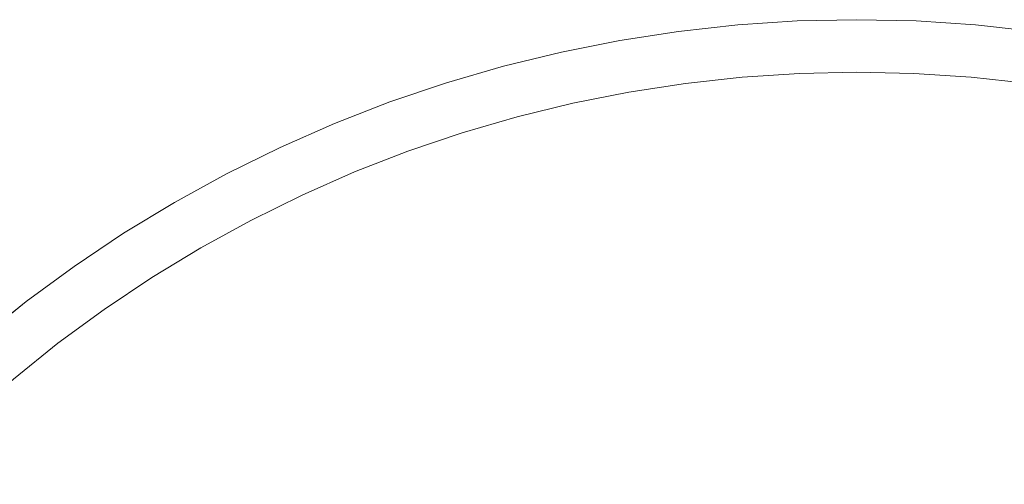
# Model space of a CAD drawing. Header units: millimetres. Extents: x -566 to 589, y -589 to 566.
# Tile 58 of 88: x -48 to 8, y 51 to 78. Entities that reach past the tile are written whole.
import ezdxf

# ---------------------------------------------------------------- set-up
doc = ezdxf.new("R2010")
doc.units = ezdxf.units.MM
doc.header["$LTSCALE"] = 50
doc.layers.add('ENERGY LIGHT RTP', color=7, linetype='Continuous', lineweight=5)

msp = doc.modelspace()

# ---------------------------------------------------------------- linework, layer by layer
at = {"layer": 'ENERGY LIGHT RTP', "color": 7, "linetype": 'Continuous', "lineweight": 5, "transparency": 33554687, "invisible_edges": 10}
for points in [[(-7.147, 77.703, -1400), (-10.53, 77.333, -1400), (-5.831, 41.641, 5800), (-4.01, 41.84, 5800)], [(-10.53, 77.333, -1400), (-7.147, 77.703, -1400), (-6.886, 74.715, -1400.015), (-10.139, 74.358, -1400.015)], [(-3.751, 77.926, -1400), (-7.147, 77.703, -1400), (-4.01, 41.84, 5800), (-2.181, 41.96, 5800)], [(-7.147, 77.703, -1400), (-3.751, 77.926, -1400), (-3.621, 74.929, -1400.015), (-6.886, 74.715, -1400.015)], [(-0.349, 78, -1400), (-3.751, 77.926, -1400), (-2.181, 41.96, 5800), (-0.349, 42, 5800)], [(-3.751, 77.926, -1400), (-0.349, 78, -1400), (-0.349, 75, -1400.015), (-3.621, 74.929, -1400.015)], [(3.053, 77.926, -1400), (-0.349, 78, -1400), (-0.349, 42, 5800), (1.483, 41.96, 5800)], [(-0.349, 78, -1400), (3.053, 77.926, -1400), (2.922, 74.929, -1400.015), (-0.349, 75, -1400.015)], [(6.449, 77.703, -1400), (3.053, 77.926, -1400), (1.483, 41.96, 5800), (3.311, 41.84, 5800)], [(3.053, 77.926, -1400), (6.449, 77.703, -1400), (6.188, 74.715, -1400.015), (2.922, 74.929, -1400.015)], [(9.832, 77.333, -1400), (6.449, 77.703, -1400), (3.311, 41.84, 5800), (5.133, 41.641, 5800)], [(6.449, 77.703, -1400), (9.832, 77.333, -1400), (9.44, 74.358, -1400.015), (6.188, 74.715, -1400.015)], [(-10.53, 77.333, -1400), (-13.894, 76.815, -1400), (-7.642, 41.362, 5800), (-5.831, 41.641, 5800)], [(-13.894, 76.815, -1400), (-10.53, 77.333, -1400), (-10.139, 74.358, -1400.015), (-13.373, 73.861, -1400.015)], [(13.195, 76.815, -1400), (9.832, 77.333, -1400), (5.133, 41.641, 5800), (6.944, 41.362, 5800)], [(-13.894, 76.815, -1400), (-17.231, 76.151, -1400), (-9.44, 41.004, 5800), (-7.642, 41.362, 5800)], [(-17.231, 76.151, -1400), (-13.894, 76.815, -1400), (-13.373, 73.861, -1400.015), (-16.582, 73.222, -1400.015)], [(16.533, 76.151, -1400), (13.195, 76.815, -1400), (6.944, 41.362, 5800), (8.741, 41.004, 5800)], [(-17.231, 76.151, -1400), (-20.537, 75.342, -1400), (-11.219, 40.569, 5800), (-9.44, 41.004, 5800)], [(-20.537, 75.342, -1400), (-17.231, 76.151, -1400), (-16.582, 73.222, -1400.015), (-19.76, 72.444, -1400.015)], [(-20.537, 75.342, -1400), (-23.804, 74.39, -1400), (-12.979, 40.056, 5800), (-11.219, 40.569, 5800)], [(-23.804, 74.39, -1400), (-20.537, 75.342, -1400), (-19.76, 72.444, -1400.015), (-22.902, 71.529, -1400.015)], [(-2.051, 38.978, 5796.985), (-3.749, 38.867, 5796.985), (-6.886, 74.715, -1400.015), (-3.621, 74.929, -1400.015)], [(-0.349, 39.015, 5796.985), (-2.051, 38.978, 5796.985), (-3.621, 74.929, -1400.015), (-0.349, 75, -1400.015)], [(1.353, 38.978, 5796.985), (-0.349, 39.015, 5796.985), (-0.349, 75, -1400.015), (2.922, 74.929, -1400.015)], [(3.051, 38.867, 5796.985), (1.353, 38.978, 5796.985), (2.922, 74.929, -1400.015), (6.188, 74.715, -1400.015)], [(-23.804, 74.39, -1400), (-27.027, 73.296, -1400), (-14.714, 39.467, 5800), (-12.979, 40.056, 5800)], [(-27.027, 73.296, -1400), (-23.804, 74.39, -1400), (-22.902, 71.529, -1400.015), (-26.001, 70.477, -1400.015)], [(-5.442, 38.681, 5796.985), (-7.124, 38.422, 5796.985), (-13.373, 73.861, -1400.015), (-10.139, 74.358, -1400.015)], [(-3.749, 38.867, 5796.985), (-5.442, 38.681, 5796.985), (-10.139, 74.358, -1400.015), (-6.886, 74.715, -1400.015)], [(4.743, 38.681, 5796.985), (3.051, 38.867, 5796.985), (6.188, 74.715, -1400.015), (9.44, 74.358, -1400.015)], [(6.426, 38.422, 5796.985), (4.743, 38.681, 5796.985), (9.44, 74.358, -1400.015), (12.675, 73.861, -1400.015)], [(-7.124, 38.422, 5796.985), (-8.793, 38.09, 5796.985), (-16.582, 73.222, -1400.015), (-13.373, 73.861, -1400.015)], [(8.095, 38.09, 5796.985), (6.426, 38.422, 5796.985), (12.675, 73.861, -1400.015), (15.884, 73.222, -1400.015)], [(-27.027, 73.296, -1400), (-30.198, 72.063, -1400), (-16.422, 38.803, 5800), (-14.714, 39.467, 5800)], [(-30.198, 72.063, -1400), (-27.027, 73.296, -1400), (-26.001, 70.477, -1400.015), (-29.05, 69.291, -1400.015)], [(-8.793, 38.09, 5796.985), (-10.447, 37.686, 5796.985), (-19.76, 72.444, -1400.015), (-16.582, 73.222, -1400.015)], [(-30.198, 72.063, -1400), (-33.313, 70.692, -1400), (-18.099, 38.065, 5800), (-16.422, 38.803, 5800)], [(-33.313, 70.692, -1400), (-30.198, 72.063, -1400), (-29.05, 69.291, -1400.015), (-32.045, 67.973, -1400.015)], [(-10.447, 37.686, 5796.985), (-12.081, 37.209, 5796.985), (-22.902, 71.529, -1400.015), (-19.76, 72.444, -1400.015)], [(-12.081, 37.209, 5796.985), (-13.693, 36.662, 5796.985), (-26.001, 70.477, -1400.015), (-22.902, 71.529, -1400.015)], [(-33.313, 70.692, -1400), (-36.365, 69.187, -1400), (-19.743, 37.254, 5800), (-18.099, 38.065, 5800)], [(-36.365, 69.187, -1400), (-33.313, 70.692, -1400), (-32.045, 67.973, -1400.015), (-34.98, 66.526, -1400.015)], [(-13.693, 36.662, 5796.985), (-15.279, 36.045, 5796.985), (-29.05, 69.291, -1400.015), (-26.001, 70.477, -1400.015)], [(-15.279, 36.045, 5796.985), (-16.838, 35.36, 5796.985), (-32.045, 67.973, -1400.015), (-29.05, 69.291, -1400.015)], [(-36.365, 69.187, -1400), (-39.349, 67.55, -1400), (-21.349, 36.373, 5800), (-19.743, 37.254, 5800)], [(-39.349, 67.55, -1400), (-36.365, 69.187, -1400), (-34.98, 66.526, -1400.015), (-37.849, 64.952, -1400.015)], [(-39.349, 67.55, -1400), (-42.258, 65.785, -1400), (-22.916, 35.422, 5800), (-21.349, 36.373, 5800)], [(-42.258, 65.785, -1400), (-39.349, 67.55, -1400), (-37.849, 64.952, -1400.015), (-40.647, 63.254, -1400.015)], [(-16.838, 35.36, 5796.985), (-18.364, 34.607, 5796.985), (-34.98, 66.526, -1400.015), (-32.045, 67.973, -1400.015)], [(-18.364, 34.607, 5796.985), (-19.857, 33.788, 5796.985), (-37.849, 64.952, -1400.015), (-34.98, 66.526, -1400.015)], [(-42.258, 65.785, -1400), (-45.088, 63.894, -1400), (-24.439, 34.404, 5800), (-22.916, 35.422, 5800)], [(-45.088, 63.894, -1400), (-42.258, 65.785, -1400), (-40.647, 63.254, -1400.015), (-43.367, 61.436, -1400.015)], [(-19.857, 33.788, 5796.985), (-21.312, 32.905, 5796.985), (-40.647, 63.254, -1400.015), (-37.849, 64.952, -1400.015)], [(-45.088, 63.894, -1400), (-47.832, 61.882, -1400), (-25.917, 33.321, 5800), (-24.439, 34.404, 5800)], [(-47.832, 61.882, -1400), (-45.088, 63.894, -1400), (-43.367, 61.436, -1400.015), (-46.006, 59.502, -1400.015)], [(-21.312, 32.905, 5796.985), (-22.727, 31.959, 5796.985), (-43.367, 61.436, -1400.015), (-40.647, 63.254, -1400.015)], [(-47.832, 61.882, -1400), (-50.486, 59.751, -1400), (-27.346, 32.174, 5800), (-25.917, 33.321, 5800)], [(-50.486, 59.751, -1400), (-47.832, 61.882, -1400), (-46.006, 59.502, -1400.015), (-48.558, 57.453, -1400.015)], [(-22.727, 31.959, 5796.985), (-24.1, 30.953, 5796.985), (-46.006, 59.502, -1400.015), (-43.367, 61.436, -1400.015)], [(-50.486, 59.751, -1400), (-53.045, 57.508, -1400), (-28.724, 30.966, 5800), (-27.346, 32.174, 5800)], [(-24.1, 30.953, 5796.985), (-25.427, 29.887, 5796.985), (-48.558, 57.453, -1400.015), (-46.006, 59.502, -1400.015)], [(-53.045, 57.508, -1400), (-55.503, 55.154, -1400), (-30.048, 29.698, 5800), (-28.724, 30.966, 5800)], [(-25.427, 29.887, 5796.985), (-26.707, 28.765, 5796.985), (-51.018, 55.296, -1400.015), (-48.558, 57.453, -1400.015)], [(-26.707, 28.765, 5796.985), (-27.937, 27.588, 5796.985), (-53.382, 53.033, -1400.015), (-51.018, 55.296, -1400.015)], [(-55.503, 55.154, -1400), (-57.857, 52.696, -1400), (-31.315, 28.375, 5800), (-30.048, 29.698, 5800)], [(-27.937, 27.588, 5796.985), (-29.114, 26.358, 5796.985), (-55.645, 50.669, -1400.015), (-53.382, 53.033, -1400.015)], [(-57.857, 52.696, -1400), (-60.101, 50.137, -1400), (-32.523, 26.997, 5800), (-31.315, 28.375, 5800)]]:
    msp.add_3dface(points, dxfattribs=at)

doc.saveas('drawing.dxf')
